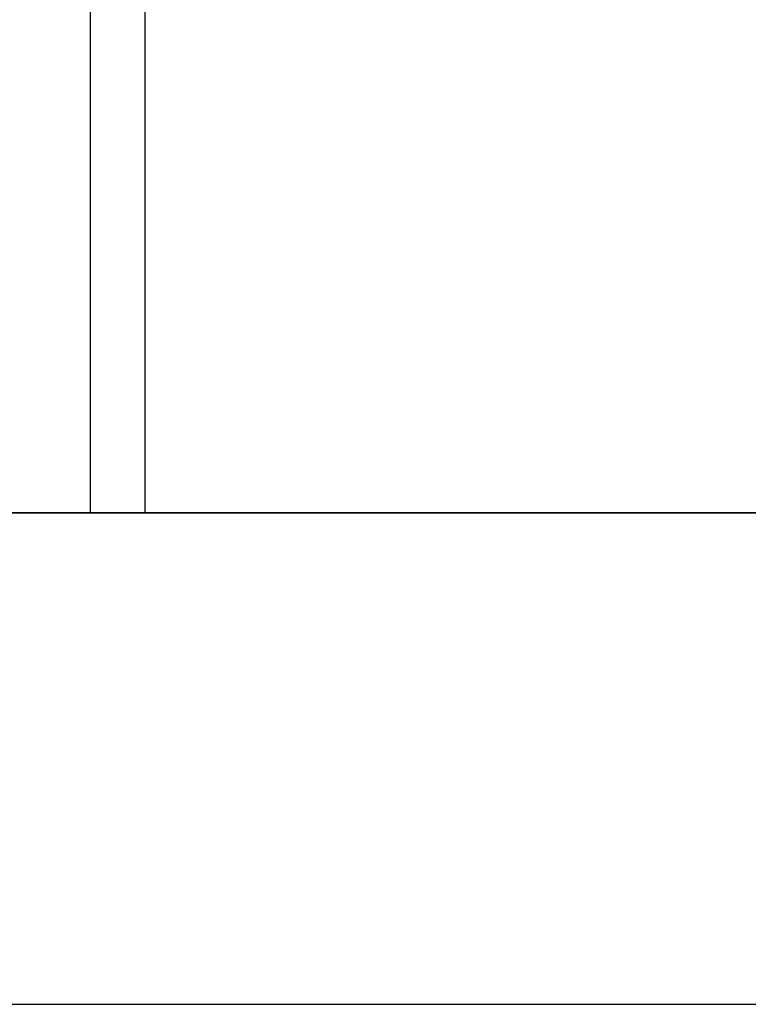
# Model space of a CAD drawing. Header units: metres. Extents: x 391.1 to 427.5, y 12.7 to 28.4.
# Tile 73 of 245: x 410.3 to 412.3, y 12.8 to 15.5. Entities that reach past the tile are written whole.
import ezdxf

# ---------------------------------------------------------------- set-up
doc = ezdxf.new("R2010")
doc.units = ezdxf.units.M
doc.layers.add('01_SUELOS', color=7, linetype='Continuous', lineweight=25, true_color=0x007f00)
for name, color, linetype, lineweight in [('A-DETL-____-MBND', 7, 'Continuous', 18), ('A-WALL-____-MCUT', 7, 'Continuous', 25), ('A-WALL-____-OTLN', 7, 'Continuous', 25)]:
    doc.layers.add(name, color=color, linetype=linetype, lineweight=lineweight)

# ---------------------------------------------------------------- blocks, each defined once
blk = doc.blocks.new('Family - LONDR55-XX_ZZ-ARQ-CAA-M3D-Londres55-151093-01_ELEC _PS1')
at = {"layer": '01_SUELOS', "color": 9, "true_color": 0xaad4aa}
for p, q in [((0, 0), (26.635, 0)), ((26.635, 0), (0, 0))]:
    blk.add_line(p, q, dxfattribs=at)
blk = doc.blocks.new('Family - Mur PS-2-151177-01_ELEC _PS1')
at = {"layer": 'A-DETL-____-MBND', "color": 253, "true_color": 0xaaaaaa}
for p, q in [((31.836, 1.34), (0, 1.34)), ((0, 1.34), (31.836, 1.34)), ((-0.95, 0), (31.5586, 0)), ((0, 0), (31.5586, 0)), ((31.5586, 0), (0, 0))]:
    blk.add_line(p, q, dxfattribs=at)
blk = doc.blocks.new('Family - Mur PS-1-153352-01_ELEC _PS1')
at = {"layer": 'A-WALL-____-MCUT', "color": 253, "true_color": 0xaaaaaa}
for p, q in [((16.935, 1.34), (0, 1.34)), ((0, 0), (16.935, 0))]:
    blk.add_line(p, q, dxfattribs=at)
at = {"layer": 'A-WALL-____-OTLN', "color": 253, "true_color": 0xaaaaaa}
for p, q in [((16.935, 1.34), (0, 1.34)), ((0, 0), (16.935, 0))]:
    blk.add_line(p, q, dxfattribs=at)
at = {"layer": 'A-WALL-____-OTLN', "color": 253, "lineweight": 18, "true_color": 0xaaaaaa}
blk.add_line((0, 0), (16.935, 0), dxfattribs=at)
blk = doc.blocks.new('Family - Evans P-1-153585-01_ELEC _PS1')
at = {"layer": 'A-WALL-____-MCUT', "color": 253, "true_color": 0xaaaaaa}
for p, q in [((3.2401, 0.15), (0, 0.15)), ((0, 0.15), (0, 0)), ((0, 0), (3.2401, 0))]:
    blk.add_line(p, q, dxfattribs=at)
at = {"layer": 'A-WALL-____-OTLN', "color": 253, "true_color": 0xaaaaaa}
for p, q in [((3.2401, 0.15), (0, 0.15)), ((0, 0.15), (0, 0)), ((0, 0), (3.2401, 0))]:
    blk.add_line(p, q, dxfattribs=at)
at = {"layer": 'A-WALL-____-OTLN', "color": 253, "lineweight": 18, "true_color": 0xaaaaaa}
blk.add_line((0, 0), (3.2401, 0), dxfattribs=at)
blk = doc.blocks.new('LONDR55-XX_ZZ-ARQ-CAA-M3D-Londres55_ifc-1-01_ELEC _PS1')
at = {"layer": '01_SUELOS', "color": 253, "lineweight": 18, "true_color": 0xaaaaaa}
blk.add_blockref('Family - LONDR55-XX_ZZ-ARQ-CAA-M3D-Londres55-151093-01_ELEC _PS1', (392.0964, 14.1807), dxfattribs=at)
at = {"layer": 'A-WALL-____-OTLN', "color": 253, "lineweight": 18, "true_color": 0xaaaaaa, "rotation": 90}
blk.add_blockref('Family - Evans P-1-153585-01_ELEC _PS1', (410.6533, 14.1806), dxfattribs=at)
at = {"layer": 'A-WALL-____-OTLN', "color": 253, "lineweight": 18, "true_color": 0xaaaaaa}
for name, p in [('Family - Mur PS-2-151177-01_ELEC _PS1', (392.0997, 12.8406)), ('Family - Mur PS-1-153352-01_ELEC _PS1', (400.7564, 12.8406))]:
    blk.add_blockref(name, p, dxfattribs=at)

msp = doc.modelspace()

# ---------------------------------------------------------------- block references
at = {"lineweight": 5}
msp.add_blockref('LONDR55-XX_ZZ-ARQ-CAA-M3D-Londres55_ifc-1-01_ELEC _PS1', (0, 0), dxfattribs=at)

doc.saveas('drawing.dxf')
